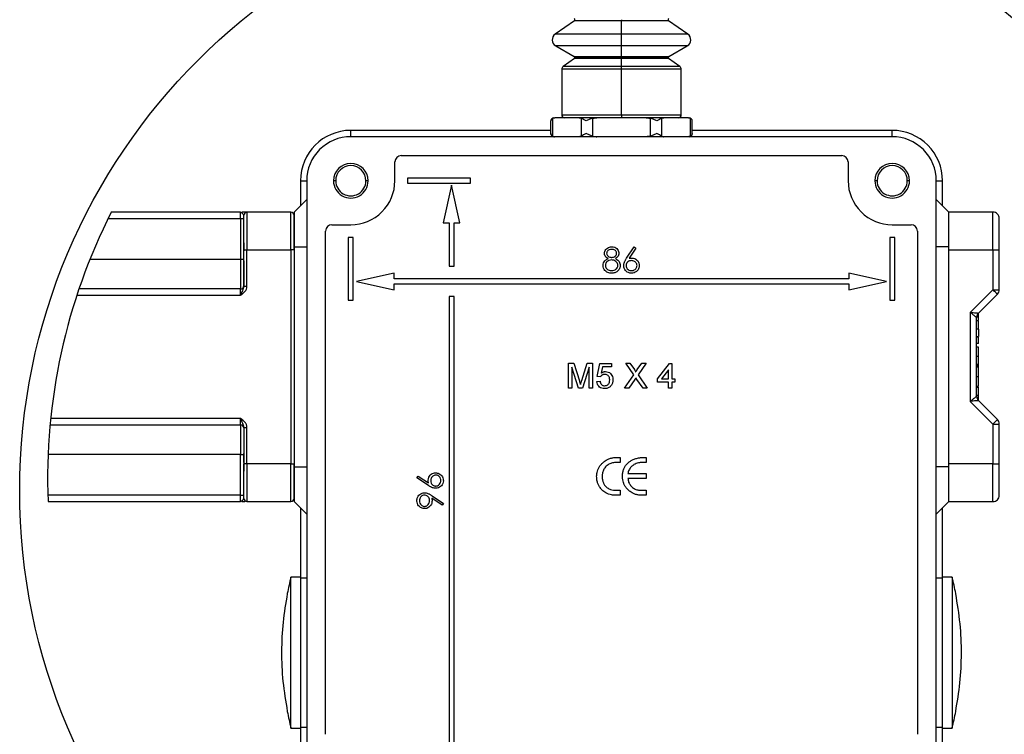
# Model space of a CAD drawing. Header units: millimetres. Extents: x 19 to 819, y 19 to 629.
# Tile 11 of 27: x 511 to 668, y 186 to 299. Entities that reach past the tile are written whole.
import ezdxf

# ---------------------------------------------------------------- set-up
doc = ezdxf.new("R2010")
doc.units = ezdxf.units.MM
doc.header["$LTSCALE"] = 3
doc.layers.add('DIMENSIONS', color=140, linetype='Continuous', lineweight=25)
doc.layers.add('SLD-DEFPOINTS', color=7, linetype='Continuous')

msp = doc.modelspace()

# ---------------------------------------------------------------- linework, layer by layer
for p, q in [((599.333, 299.335), (596.287, 297.202)), ((606.818, 299.335), (599.333, 299.335)), ((606.818, 299.498), (606.818, 299.335)), ((606.818, 297.202), (606.818, 299.335)), ((614.304, 299.335), (606.818, 299.335)), ((617.349, 297.202), (614.304, 299.335)), ((606.818, 297.202), (596.287, 297.202)), ((606.818, 295.348), (606.818, 297.202)), ((617.349, 297.202), (606.818, 297.202)), ((596.368, 295.348), (599.318, 293.645)), ((606.818, 295.348), (596.368, 295.348)), ((606.818, 293.645), (606.818, 295.348)), ((617.268, 295.348), (606.818, 295.348)), ((614.318, 293.645), (617.268, 295.348)), ((599.333, 293.308), (597.532, 292.047)), ((599.318, 293.645), (606.818, 293.645)), ((606.818, 293.308), (599.333, 293.308)), ((599.418, 293.472), (606.818, 293.472)), ((606.818, 293.645), (606.818, 293.472)), ((606.818, 293.645), (614.318, 293.645)), ((606.818, 293.472), (606.818, 293.308)), ((606.818, 293.472), (614.218, 293.472)), ((606.818, 292.047), (606.818, 293.308)), ((614.304, 293.308), (606.818, 293.308)), ((616.105, 292.047), (614.304, 293.308)), ((597.318, 291.637), (597.318, 284.397)), ((606.818, 291.637), (597.318, 291.637)), ((606.818, 292.047), (597.532, 292.047)), ((606.818, 291.637), (606.818, 292.047)), ((616.105, 292.047), (606.818, 292.047)), ((606.818, 284.397), (606.818, 291.637)), ((616.318, 291.637), (606.818, 291.637)), ((616.318, 284.397), (616.318, 291.637)), ((595.581, 281.397), (595.581, 283.397)), ((595.849, 283.813), (595.849, 280.981)), ((600.114, 283.897), (596.203, 283.897)), ((597.318, 284.397), (606.818, 284.397)), ((602.907, 283.897), (600.114, 283.897)), ((600.468, 280.981), (600.468, 283.813)), ((602.2, 283.813), (602.2, 280.981)), ((610.729, 283.897), (602.907, 283.897)), ((606.818, 284.397), (606.818, 283.897)), ((606.818, 284.397), (616.318, 284.397)), ((613.523, 283.897), (610.729, 283.897)), ((611.437, 280.981), (611.437, 283.813)), ((613.169, 283.813), (613.169, 280.981)), ((617.434, 283.897), (613.523, 283.897)), ((617.788, 280.981), (617.788, 283.813)), ((618.056, 281.397), (618.056, 283.397)), ((595.581, 281.897), (563.818, 281.897)), ((563.818, 280.897), (563.818, 281.897)), ((649.818, 281.897), (618.056, 281.897)), ((649.818, 280.897), (649.818, 281.897)), ((649.818, 280.897), (563.818, 280.897)), ((570.818, 273.897), (570.818, 276.897)), ((571.818, 277.897), (641.818, 277.897)), ((642.818, 276.897), (642.818, 273.897)), ((555.818, 273.897), (555.818, 269.897)), ((555.818, 273.897), (556.818, 273.897)), ((556.818, 273.897), (556.818, 177.897)), ((561.418, 273.897), (561.068, 273.897)), ((566.568, 273.897), (566.218, 273.897)), ((582.818, 274.297), (572.818, 274.297)), ((572.818, 274.297), (572.818, 273.497)), ((582.818, 273.497), (582.818, 274.297)), ((647.418, 273.897), (647.068, 273.897)), ((652.568, 273.897), (652.218, 273.897)), ((656.818, 177.897), (656.818, 273.897)), ((656.818, 273.897), (657.818, 273.897)), ((657.818, 269.897), (657.818, 273.897)), ((572.818, 273.497), (582.818, 273.497)), ((579.818, 273.197), (578.488, 267.197)), ((581.149, 267.197), (579.818, 273.197)), ((554.818, 268.897), (556.818, 270.897)), ((658.818, 268.897), (656.818, 270.897)), ((525.267, 267.897), (546.318, 267.897)), ((546.318, 268.897), (525.766, 268.897)), ((546.318, 268.897), (546.411, 268.872)), ((546.318, 267.897), (546.318, 268.897)), ((546.318, 268.897), (546.454, 268.845)), ((546.318, 267.897), (546.318, 261.397)), ((546.318, 267.897), (546.818, 267.897)), ((547.318, 268.897), (546.499, 268.897)), ((546.818, 262.897), (546.818, 268.397)), ((547.318, 268.897), (547.318, 262.897)), ((554.318, 268.897), (547.318, 268.897)), ((554.318, 262.897), (554.318, 268.897)), ((554.818, 268.897), (554.818, 263.397)), ((554.818, 262.897), (554.818, 268.397)), ((658.818, 263.397), (658.818, 268.897)), ((665.818, 268.897), (658.818, 268.897)), ((665.818, 262.897), (665.818, 268.897)), ((666.818, 262.897), (666.818, 267.897)), ((559.818, 185.897), (559.818, 265.897)), ((560.818, 266.897), (563.818, 266.897)), ((578.488, 267.197), (579.418, 267.197)), ((579.418, 267.197), (579.418, 260.297)), ((580.218, 267.197), (581.149, 267.197)), ((580.218, 260.297), (580.218, 267.197)), ((649.818, 266.897), (652.818, 266.897)), ((653.818, 265.897), (653.818, 185.897)), ((563.418, 264.897), (563.418, 254.897)), ((564.218, 264.897), (563.418, 264.897)), ((564.218, 254.897), (564.218, 264.897)), ((649.418, 264.897), (649.418, 254.897)), ((650.218, 264.897), (649.418, 264.897)), ((650.218, 254.897), (650.218, 264.897)), ((546.818, 264.041), (546.796, 261.397)), ((546.818, 257.112), (546.818, 262.897)), ((546.818, 262.897), (547.318, 262.897)), ((547.318, 257.112), (547.318, 262.897)), ((547.318, 262.897), (554.318, 262.897)), ((554.318, 262.897), (554.318, 228.897)), ((554.818, 262.897), (554.318, 262.897)), ((554.818, 263.397), (556.818, 263.397)), ((554.818, 263.397), (554.818, 228.397)), ((607.624, 261.575), (608.818, 263.4)), ((609.095, 263.183), (608.038, 261.567)), ((608.818, 263.4), (609.095, 263.183)), ((658.818, 263.397), (656.818, 263.397)), ((658.818, 228.397), (658.818, 263.397)), ((658.818, 228.897), (658.818, 262.897)), ((658.818, 262.897), (665.818, 262.897)), ((665.818, 262.897), (665.818, 256.575)), ((665.818, 262.897), (666.818, 262.897)), ((666.818, 256.575), (666.818, 262.897)), ((546.318, 261.397), (522.372, 261.397)), ((546.318, 261.397), (546.318, 256.697)), ((546.796, 261.397), (546.318, 261.397)), ((546.796, 261.397), (546.818, 261.407)), ((579.418, 260.297), (580.218, 260.297)), ((570.718, 259.227), (564.718, 257.897)), ((570.718, 258.297), (570.718, 259.227)), ((642.918, 258.297), (570.718, 258.297)), ((648.918, 257.897), (642.918, 259.227)), ((642.918, 259.227), (642.918, 258.297)), ((546.318, 256.697), (520.634, 256.697)), ((546.318, 255.697), (546.318, 256.697)), ((546.818, 257.112), (547.318, 257.112)), ((564.718, 257.897), (570.718, 256.567)), ((570.718, 257.497), (642.918, 257.497)), ((570.718, 256.567), (570.718, 257.497)), ((642.918, 256.567), (648.918, 257.897)), ((642.918, 257.497), (642.918, 256.567)), ((665.818, 256.575), (662.218, 252.975)), ((665.818, 256.575), (666.818, 256.575)), ((520.301, 255.697), (546.318, 255.697)), ((579.418, 255.497), (579.418, 184.597)), ((580.218, 255.497), (579.418, 255.497)), ((580.218, 184.597), (580.218, 255.497)), ((663.511, 252.854), (666.526, 255.868)), ((563.418, 254.897), (564.218, 254.897)), ((649.418, 254.897), (650.218, 254.897)), ((662.218, 252.975), (662.218, 238.82)), ((663.218, 239.648), (663.218, 252.147)), ((663.518, 252.214), (663.221, 252.214)), ((663.518, 252.665), (663.363, 252.665)), ((663.518, 252.665), (663.518, 252.792)), ((663.518, 252.214), (663.518, 252.665)), ((663.518, 251.728), (663.518, 252.214)), ((663.518, 251.639), (663.218, 251.639)), ((663.518, 250.299), (663.218, 250.299)), ((663.518, 250.299), (663.518, 251.639)), ((663.518, 250.299), (663.518, 249.137)), ((663.218, 249.137), (663.518, 249.137)), ((663.518, 249.055), (663.218, 249.055)), ((663.518, 248.029), (663.518, 249.055)), ((663.518, 248.029), (663.218, 248.029)), ((663.518, 247.455), (663.218, 247.455)), ((663.518, 245.971), (663.518, 247.455)), ((663.518, 245.971), (663.218, 245.971)), ((663.518, 244.665), (663.518, 245.971)), ((598.382, 240.897), (598.382, 244.897)), ((598.382, 244.897), (599.231, 244.897)), ((598.947, 244.282), (598.947, 240.897)), ((600.007, 240.897), (598.947, 244.282)), ((599.231, 244.897), (600.125, 242.09)), ((600.502, 242.139), (601.387, 244.897)), ((601.665, 244.282), (600.597, 240.897)), ((601.387, 244.897), (602.229, 244.897)), ((601.665, 240.897), (601.665, 244.282)), ((602.229, 244.897), (602.229, 240.897)), ((602.947, 242.795), (603.357, 244.846)), ((603.357, 244.846), (605.254, 244.846)), ((603.776, 244.333), (603.572, 243.297)), ((605.254, 244.333), (603.776, 244.333)), ((605.254, 244.846), (605.254, 244.333)), ((608.757, 243.05), (607.483, 244.897)), ((607.483, 244.897), (608.163, 244.897)), ((608.163, 244.897), (608.861, 243.884)), ((609.33, 243.884), (610.025, 244.897)), ((610.714, 244.897), (609.441, 243.043)), ((610.025, 244.897), (610.714, 244.897)), ((612.536, 242.384), (614.434, 244.846)), ((614.434, 244.846), (614.793, 244.846)), ((614.793, 244.846), (614.793, 242.384)), ((663.518, 244.665), (663.218, 244.665)), ((663.518, 244.498), (663.218, 244.498)), ((663.518, 244.255), (663.218, 244.255)), ((663.518, 245.202), (663.518, 245.392)), ((663.518, 244.498), (663.518, 244.747)), ((663.518, 244.099), (663.518, 244.498)), ((663.518, 242.737), (663.518, 244.255)), ((603.459, 242.743), (602.947, 242.795)), ((607.278, 240.897), (608.757, 243.05)), ((609.441, 243.043), (610.919, 240.897)), ((614.28, 243.825), (613.169, 242.384)), ((614.28, 242.384), (614.28, 243.825)), ((663.518, 242.737), (663.218, 242.737)), ((663.518, 242.861), (663.518, 243.106)), ((663.518, 241.219), (663.518, 242.737)), ((598.947, 240.897), (598.382, 240.897)), ((600.597, 240.897), (600.007, 240.897)), ((602.229, 240.897), (601.665, 240.897)), ((602.895, 241.974), (603.408, 242.026)), ((607.967, 240.897), (607.278, 240.897)), ((608.913, 242.274), (607.967, 240.897)), ((610.239, 240.897), (609.266, 242.311)), ((610.919, 240.897), (610.239, 240.897)), ((612.536, 241.872), (612.536, 242.384)), ((614.28, 241.872), (612.536, 241.872)), ((613.169, 242.384), (614.28, 242.384)), ((614.28, 240.897), (614.28, 241.872)), ((614.793, 240.897), (614.28, 240.897)), ((614.793, 242.384), (615.306, 242.384)), ((615.306, 241.872), (614.793, 241.872)), ((614.793, 241.872), (614.793, 240.897)), ((615.306, 242.384), (615.306, 241.872)), ((663.218, 241.219), (663.518, 241.219)), ((663.518, 241.051), (663.218, 241.051)), ((663.518, 241.051), (663.518, 241.094)), ((663.518, 239.761), (663.518, 241.051)), ((663.518, 239.761), (663.218, 239.761)), ((663.518, 239.272), (663.518, 239.761)), ((662.218, 238.82), (665.818, 235.22)), ((663.518, 239.272), (663.292, 239.272)), ((666.526, 235.927), (663.511, 238.941)), ((663.518, 238.934), (663.518, 239.272)), ((516.047, 235.097), (546.318, 235.097)), ((546.318, 236.097), (516.144, 236.097)), ((546.318, 235.097), (546.318, 236.097)), ((546.318, 235.097), (546.318, 230.397)), ((546.818, 234.683), (546.818, 228.897)), ((546.818, 234.683), (547.318, 234.683)), ((547.318, 228.897), (547.318, 234.683)), ((665.818, 235.22), (665.818, 228.897)), ((665.818, 235.22), (666.818, 235.22)), ((666.818, 228.897), (666.818, 235.22)), ((546.318, 230.397), (515.737, 230.397)), ((546.318, 230.397), (546.796, 230.397)), ((546.318, 223.897), (546.318, 230.397)), ((546.796, 230.397), (546.818, 227.753)), ((546.818, 230.388), (546.796, 230.397)), ((547.318, 228.897), (546.818, 228.897)), ((546.818, 223.397), (546.818, 228.897)), ((554.318, 228.897), (547.318, 228.897)), ((547.318, 228.897), (547.318, 222.897)), ((554.318, 222.897), (554.318, 228.897)), ((554.318, 228.897), (554.818, 228.897)), ((554.818, 223.397), (554.818, 228.897)), ((554.818, 228.397), (556.818, 228.397)), ((554.818, 228.397), (554.818, 222.897)), ((605.86, 229.897), (606.622, 229.897)), ((606.622, 229.108), (605.992, 229.108)), ((606.622, 229.897), (606.622, 229.108)), ((610.748, 229.108), (610.102, 229.108)), ((610.13, 229.897), (610.748, 229.897)), ((610.748, 229.897), (610.748, 229.108)), ((658.818, 228.397), (656.818, 228.397)), ((665.818, 228.897), (658.818, 228.897)), ((658.818, 222.897), (658.818, 228.397)), ((665.818, 222.897), (665.818, 228.897)), ((665.818, 228.897), (666.818, 228.897)), ((666.818, 223.897), (666.818, 228.897)), ((574.316, 226.647), (574.533, 226.924)), ((574.533, 226.924), (576.149, 225.867)), ((607.845, 227.371), (610.748, 227.371)), ((610.748, 227.371), (610.748, 226.582)), ((576.141, 225.453), (574.316, 226.647)), ((610.748, 226.582), (607.845, 226.582)), ((546.318, 223.897), (515.697, 223.897)), ((546.318, 223.897), (546.818, 223.897)), ((546.318, 222.897), (546.318, 223.897)), ((576.72, 223.828), (578.521, 222.596)), ((606.622, 223.897), (605.828, 223.897)), ((605.972, 224.687), (606.622, 224.687)), ((606.622, 224.687), (606.622, 223.897)), ((609.897, 224.687), (610.748, 224.687)), ((610.748, 223.897), (610.026, 223.897)), ((610.748, 224.687), (610.748, 223.897)), ((515.731, 222.897), (546.318, 222.897)), ((546.454, 222.949), (546.318, 222.897)), ((546.411, 222.923), (546.318, 222.897)), ((546.411, 222.923), (546.318, 222.897)), ((546.499, 222.897), (547.001, 222.897)), ((547.318, 222.897), (554.318, 222.897)), ((554.818, 222.897), (556.818, 220.897)), ((578.321, 222.309), (576.696, 223.421)), ((578.521, 222.596), (578.321, 222.309)), ((658.818, 222.897), (656.818, 220.897)), ((658.818, 222.897), (665.818, 222.897)), ((555.818, 221.897), (555.818, 210.897)), ((657.818, 210.897), (657.818, 221.897)), ((554.318, 186.897), (554.318, 210.897)), ((555.818, 210.897), (554.318, 210.897)), ((555.818, 210.897), (555.818, 186.897)), ((555.818, 210.797), (556.818, 210.797)), ((656.818, 210.797), (657.818, 210.797)), ((657.818, 186.897), (657.818, 210.897)), ((659.318, 210.897), (657.818, 210.897)), ((659.318, 210.897), (659.318, 186.897)), ((553.726, 208.261), (553.73, 208.252)), ((659.906, 208.252), (659.911, 208.261)), ((553.73, 189.542), (553.726, 189.533)), ((659.911, 189.533), (659.906, 189.542)), ((554.318, 186.897), (555.818, 186.897)), ((556.818, 186.997), (555.818, 186.997)), ((555.818, 186.897), (555.818, 177.897)), ((657.818, 186.997), (656.818, 186.997)), ((657.818, 177.897), (657.818, 186.897)), ((657.818, 186.897), (659.318, 186.897))]:
    msp.add_line(p, q)
at = {"flags": 128}
for points in [[(666.526, 255.868), (666.512, 255.881), (666.472, 255.922), (666.406, 255.987), (666.318, 256.075), (666.211, 256.182), (666.089, 256.304), (665.956, 256.437), (665.818, 256.575)], [(665.818, 235.22), (665.956, 235.358), (666.089, 235.49), (666.211, 235.613), (666.318, 235.72), (666.406, 235.808), (666.472, 235.873), (666.512, 235.913), (666.526, 235.927)]]:
    msp.add_lwpolyline(points, dxfattribs=at)
for centre, radius, start, end in [((599.218, 299.498), 0.2, 359.99844, 59.99883), ((599.218, 299.498), 0.2, 305.00106, 359.99782), ((614.418, 299.498), 0.2, 120.00356, 180.00102), ((614.418, 299.498), 0.2, 180.00284, 234.99622), ((596.918, 296.301), 1.1, 124.99988, 240.00001), ((616.718, 296.301), 1.1, 299.99993, 55.00042), ((599.218, 293.472), 0.2, 359.99844, 59.99883), ((599.218, 293.472), 0.2, 305.00106, 359.99782), ((614.418, 293.472), 0.2, 120.00356, 180.00102), ((614.418, 293.472), 0.2, 180.00284, 234.99622), ((597.818, 291.637), 0.5, 124.99891, 180.00127), ((615.818, 291.637), 0.5, 0.00001, 55.00063), ((596.081, 283.397), 0.5, 90.00067, 179.99848), ((597.818, 284.397), 0.5, 179.99908, 270.00006), ((615.818, 284.397), 0.5, 270.00067, 0.00019), ((617.556, 283.397), 0.5, 0.04619, 90.00079), ((563.818, 273.897), 8, 90.00002, 179.99999), ((649.818, 273.897), 8, 359.99995, 89.99999), ((563.818, 273.897), 7, 89.99998, 180.00002), ((596.081, 281.397), 0.5, 180.00152, 269.99933), ((617.556, 281.397), 0.5, 269.99921, 0.01189), ((649.818, 273.897), 7, 359.99996, 90.00004), ((571.818, 276.897), 1, 90.00033, 179.99988), ((641.818, 276.897), 1, 0.00067, 89.99933), ((563.818, 273.897), 2.75, 0.00012, 179.99988), ((563.818, 273.897), 2.4, 0.00009, 179.99991), ((649.818, 273.897), 2.75, 0.00008, 179.99992), ((649.818, 273.897), 2.4, 0.00009, 179.99991), ((563.818, 273.897), 2.75, 179.99981, 0.00019), ((563.818, 273.897), 2.4, 179.99973, 0.00027), ((563.818, 273.897), 7, 269.99997, 0.00002), ((649.818, 273.897), 7, 179.99996, 270.00004), ((649.818, 273.897), 2.75, 179.99977, 0.00023), ((649.818, 273.897), 2.4, 179.99973, 0.00027), ((547.318, 268.397), 0.5, 89.99748, 180.00178), ((554.318, 268.397), 0.5, 359.99824, 90.00251), ((665.818, 267.897), 1, 359.99934, 90.00152), ((560.818, 265.897), 1, 90.00041, 179.9997), ((652.818, 265.897), 1, 0.00067, 89.99933), ((546.318, 257.197), 0.5, 270.0004, 0.00057), ((665.818, 256.575), 1, 315.0001, 0.00026), ((664.218, 252.147), 1, 134.99868, 180.00066), ((664.218, 239.648), 1, 180.00099, 224.99968), ((546.318, 234.597), 0.5, 359.99943, 89.9996), ((665.818, 235.22), 1, 359.99974, 44.9999), ((665.818, 223.897), 1, 269.99848, 0.00152), ((547.318, 223.397), 0.5, 180.00113, 269.99961), ((554.318, 223.397), 0.5, 270.00041, 359.99884), ((601.568, 198.897), 48.75, 165.74999, 168.92591), ((612.066, 198.897), 48.753, 11.07425, 14.24998), ((601.57, 198.898), 48.752, 191.07419, 194.24998), ((612.064, 198.898), 48.755, 345.75005, 348.92565)]:
    msp.add_arc(centre, radius, start, end)
for points, knots in [([(595.849, 283.813), (595.771, 283.757), (595.625, 283.653), (595.595, 283.478), (595.581, 283.397)], [0, 0, 0, 0, 0.5373313, 1, 1, 1, 1]), ([(595.849, 283.813), (595.877, 283.827), (595.933, 283.855), (596.022, 283.88), (596.112, 283.895), (596.172, 283.896), (596.203, 283.897)], [0, 0, 0, 0, 0.2572105, 0.5062267, 0.7537781, 1, 1, 1, 1]), ([(600.114, 283.897), (600.143, 283.897), (600.203, 283.895), (600.292, 283.88), (600.382, 283.856), (600.439, 283.828), (600.468, 283.813)], [0, 0, 0, 0, 0.2410645, 0.484801, 0.7365087, 1, 1, 1, 1]), ([(601.2, 283.397), (601.063, 283.472), (600.817, 283.607), (600.575, 283.75), (600.468, 283.813)], [0, 0, 0, 0, 0.553642, 1, 1, 1, 1]), ([(602.2, 283.813), (602.023, 283.755), (601.68, 283.641), (601.357, 283.477), (601.2, 283.397)], [0, 0, 0, 0, 0.5129388, 1, 1, 1, 1]), ([(602.2, 283.813), (602.257, 283.827), (602.371, 283.856), (602.548, 283.88), (602.727, 283.895), (602.847, 283.897), (602.907, 283.897)], [0, 0, 0, 0, 0.2466084, 0.4949535, 0.7470684, 1, 1, 1, 1]), ([(610.729, 283.897), (610.788, 283.897), (610.907, 283.895), (611.084, 283.881), (611.262, 283.857), (611.379, 283.828), (611.437, 283.813)], [0, 0, 0, 0, 0.2476397, 0.4959698, 0.7472124, 1, 1, 1, 1]), ([(612.437, 283.397), (612.281, 283.477), (611.958, 283.641), (611.615, 283.755), (611.437, 283.813)], [0, 0, 0, 0, 0.4837616, 1, 1, 1, 1]), ([(613.169, 283.813), (613.062, 283.75), (612.82, 283.607), (612.574, 283.472), (612.437, 283.397)], [0, 0, 0, 0, 0.4430271, 1, 1, 1, 1]), ([(613.169, 283.813), (613.198, 283.827), (613.253, 283.855), (613.342, 283.88), (613.432, 283.895), (613.493, 283.896), (613.523, 283.897)], [0, 0, 0, 0, 0.2572198, 0.5062265, 0.753778, 1, 1, 1, 1]), ([(617.434, 283.897), (617.464, 283.897), (617.523, 283.895), (617.612, 283.88), (617.702, 283.856), (617.759, 283.828), (617.788, 283.813)], [0, 0, 0, 0, 0.2410545, 0.4848012, 0.7364993, 1, 1, 1, 1]), ([(618.056, 283.397), (618.042, 283.478), (618.012, 283.653), (617.867, 283.757), (617.788, 283.813)], [0, 0, 0, 0, 0.45954489, 1, 1, 1, 1]), ([(595.849, 280.981), (595.77, 281.038), (595.625, 281.142), (595.595, 281.317), (595.581, 281.397)], [0, 0, 0, 0, 0.5404449, 1, 1, 1, 1]), ([(595.849, 280.981), (595.877, 280.967), (595.933, 280.94), (596.022, 280.915), (596.112, 280.9), (596.172, 280.898), (596.203, 280.897)], [0, 0, 0, 0, 0.2572075, 0.5062324, 0.7537809, 1, 1, 1, 1]), ([(600.468, 280.981), (600.439, 280.967), (600.384, 280.94), (600.294, 280.915), (600.204, 280.9), (600.144, 280.898), (600.114, 280.897)], [0, 0, 0, 0, 0.2572075, 0.5062324, 0.7537809, 1, 1, 1, 1]), ([(601.2, 281.397), (601.062, 281.322), (600.816, 281.187), (600.575, 281.045), (600.468, 280.981)], [0, 0, 0, 0, 0.556974, 1, 1, 1, 1]), ([(602.2, 280.981), (602.022, 281.04), (601.678, 281.154), (601.356, 281.318), (601.2, 281.397)], [0, 0, 0, 0, 0.5162314, 1, 1, 1, 1]), ([(602.2, 280.981), (602.257, 280.967), (602.371, 280.939), (602.548, 280.915), (602.727, 280.9), (602.847, 280.898), (602.907, 280.897)], [0, 0, 0, 0, 0.24660768, 0.494955, 0.74706915, 1, 1, 1, 1]), ([(611.437, 280.981), (611.38, 280.967), (611.266, 280.939), (611.089, 280.915), (610.91, 280.9), (610.79, 280.898), (610.729, 280.897)], [0, 0, 0, 0, 0.2466051, 0.494955, 0.7470718, 1, 1, 1, 1]), ([(612.437, 281.397), (612.28, 281.317), (611.957, 281.153), (611.614, 281.04), (611.437, 280.981)], [0, 0, 0, 0, 0.4870587, 1, 1, 1, 1]), ([(613.169, 280.981), (613.061, 281.045), (612.82, 281.188), (612.574, 281.323), (612.437, 281.397)], [0, 0, 0, 0, 0.446353, 1, 1, 1, 1]), ([(613.169, 280.981), (613.198, 280.967), (613.253, 280.94), (613.342, 280.915), (613.432, 280.9), (613.493, 280.898), (613.523, 280.897)], [0, 0, 0, 0, 0.2572169, 0.5062321, 0.7537808, 1, 1, 1, 1]), ([(617.788, 280.981), (617.76, 280.967), (617.704, 280.94), (617.615, 280.915), (617.525, 280.9), (617.464, 280.898), (617.434, 280.897)], [0, 0, 0, 0, 0.2572169, 0.5062321, 0.7537808, 1, 1, 1, 1]), ([(618.056, 281.397), (618.042, 281.316), (618.012, 281.141), (617.866, 281.037), (617.788, 280.981)], [0, 0, 0, 0, 0.4626803, 1, 1, 1, 1]), ([(546.454, 268.845), (546.502, 268.8), (546.604, 268.704), (546.735, 268.559), (546.794, 268.445), (546.818, 268.397)], [0, 0, 0, 0, 0.34033509, 0.72405182, 1, 1, 1, 1]), ([(604.1, 262.373), (604.112, 262.475), (604.135, 262.686), (604.307, 262.979), (604.57, 263.215), (604.905, 263.372), (605.149, 263.39), (605.273, 263.4)], [0, 0, 0, 0, 0.1760928, 0.3675105, 0.5757177, 0.785645, 1, 1, 1, 1]), ([(605.253, 262.99), (605.123, 262.979), (604.908, 262.961), (604.665, 262.804), (604.527, 262.645), (604.466, 262.494), (604.461, 262.403), (604.459, 262.368)], [0, 0, 0, 0, 0.3443709, 0.5717769, 0.7557116, 0.9061394, 1, 1, 1, 1]), ([(606.049, 262.376), (606.042, 262.438), (606.028, 262.56), (605.923, 262.725), (605.774, 262.871), (605.539, 262.974), (605.357, 262.984), (605.253, 262.99)], [0, 0, 0, 0, 0.1661482, 0.3266868, 0.5131331, 0.7218869, 1, 1, 1, 1]), ([(605.273, 263.4), (605.431, 263.383), (605.718, 263.352), (606.078, 263.124), (606.312, 262.825), (606.401, 262.55), (606.407, 262.397), (606.408, 262.362)], [0, 0, 0, 0, 0.2782588, 0.5037339, 0.7299585, 0.93803, 1, 1, 1, 1]), ([(546.796, 261.397), (546.805, 260.857), (546.821, 259.861), (546.812, 258.551), (546.828, 257.641), (546.803, 257.188), (546.796, 257.049)], [0, 0, 0, 0, 0.3729463, 0.6867361, 0.9042512, 1, 1, 1, 1]), ([(603.895, 260.43), (603.91, 260.57), (603.938, 260.842), (604.193, 261.216), (604.47, 261.414), (604.652, 261.509), (604.685, 261.526)], [0, 0, 0, 0, 0.2929713, 0.5673748, 0.9229605, 1, 1, 1, 1]), ([(604.685, 261.526), (604.565, 261.598), (604.355, 261.725), (604.158, 262.021), (604.105, 262.241), (604.101, 262.359), (604.1, 262.373)], [0, 0, 0, 0, 0.3840793, 0.6719742, 0.9608917, 1, 1, 1, 1]), ([(605.276, 261.297), (605.122, 261.283), (604.833, 261.255), (604.511, 261.024), (604.313, 260.76), (604.258, 260.55), (604.255, 260.435), (604.254, 260.418)], [0, 0, 0, 0, 0.3059868, 0.5756746, 0.769168, 0.963925, 1, 1, 1, 1]), ([(604.459, 262.368), (604.467, 262.304), (604.481, 262.178), (604.608, 261.984), (604.811, 261.812), (605.056, 261.718), (605.211, 261.71), (605.267, 261.708)], [0, 0, 0, 0, 0.1655683, 0.3293365, 0.5939707, 0.8532676, 1, 1, 1, 1]), ([(605.267, 261.708), (605.369, 261.718), (605.558, 261.737), (605.809, 261.876), (605.966, 262.065), (606.041, 262.242), (606.047, 262.342), (606.049, 262.376)], [0, 0, 0, 0, 0.2679261, 0.5017213, 0.7374369, 0.9093143, 1, 1, 1, 1]), ([(606.254, 260.455), (606.242, 260.557), (606.218, 260.744), (606.035, 260.997), (605.785, 261.196), (605.504, 261.288), (605.334, 261.295), (605.276, 261.297)], [0, 0, 0, 0, 0.2122674, 0.3925592, 0.6402105, 0.8782554, 1, 1, 1, 1]), ([(606.408, 262.362), (606.399, 262.261), (606.38, 262.051), (606.19, 261.758), (605.983, 261.606), (605.855, 261.534), (605.84, 261.526)], [0, 0, 0, 0, 0.2847716, 0.5871064, 0.9501491, 1, 1, 1, 1]), ([(605.84, 261.526), (606.018, 261.423), (606.293, 261.264), (606.539, 260.905), (606.608, 260.648), (606.612, 260.499), (606.613, 260.462)], [0, 0, 0, 0, 0.4365561, 0.6785054, 0.9207929, 1, 1, 1, 1]), ([(607.177, 260.413), (607.183, 260.5), (607.193, 260.677), (607.263, 260.906), (607.346, 261.1), (607.43, 261.261), (607.524, 261.42), (607.591, 261.523), (607.624, 261.575)], [0, 0, 0, 0, 0.207127, 0.420069, 0.563385, 0.7077105, 0.8537083, 1, 1, 1, 1]), ([(608.377, 261.195), (608.276, 261.187), (608.086, 261.173), (607.835, 261.041), (607.652, 260.842), (607.549, 260.616), (607.54, 260.461), (607.536, 260.398)], [0, 0, 0, 0, 0.23417403, 0.43792629, 0.64169249, 0.85436962, 1, 1, 1, 1]), ([(608.038, 261.567), (608.063, 261.57), (608.112, 261.578), (608.183, 261.589), (608.252, 261.596), (608.319, 261.601), (608.385, 261.603), (608.43, 261.604), (608.452, 261.605)], [0, 0, 0, 0, 0.1800594, 0.3601582, 0.5197554, 0.6795652, 0.8397673, 1, 1, 1, 1]), ([(609.28, 260.398), (609.27, 260.493), (609.252, 260.673), (609.097, 260.899), (608.886, 261.075), (608.633, 261.181), (608.453, 261.191), (608.377, 261.195)], [0, 0, 0, 0, 0.2118141, 0.4006617, 0.5963688, 0.8282353, 1, 1, 1, 1]), ([(608.452, 261.605), (608.617, 261.588), (608.918, 261.557), (609.282, 261.302), (609.532, 260.985), (609.63, 260.668), (609.637, 260.479), (609.639, 260.42)], [0, 0, 0, 0, 0.2633946, 0.4793237, 0.6949031, 0.9051276, 1, 1, 1, 1]), ([(605.249, 259.195), (605.044, 259.209), (604.708, 259.232), (604.305, 259.482), (604.051, 259.803), (603.911, 260.134), (603.899, 260.356), (603.895, 260.43)], [0, 0, 0, 0, 0.2966641, 0.4863348, 0.6752753, 0.8919164, 1, 1, 1, 1]), ([(604.254, 260.418), (604.267, 260.316), (604.292, 260.122), (604.459, 259.882), (604.705, 259.703), (604.984, 259.615), (605.178, 259.608), (605.253, 259.605)], [0, 0, 0, 0, 0.2125043, 0.4033021, 0.592982, 0.843788, 1, 1, 1, 1]), ([(606.31, 259.634), (606.258, 259.578), (606.152, 259.465), (605.954, 259.34), (605.737, 259.254), (605.542, 259.213), (605.378, 259.198), (605.292, 259.196), (605.249, 259.195)], [0, 0, 0, 0, 0.1923244, 0.3909483, 0.5837626, 0.7824245, 0.8910013, 1, 1, 1, 1]), ([(605.253, 259.605), (605.392, 259.615), (605.634, 259.631), (605.941, 259.8), (606.137, 260.016), (606.241, 260.248), (606.251, 260.395), (606.254, 260.455)], [0, 0, 0, 0, 0.2843326, 0.4918737, 0.6991269, 0.8759726, 1, 1, 1, 1]), ([(606.613, 260.462), (606.612, 260.421), (606.61, 260.337), (606.588, 260.188), (606.542, 260.015), (606.465, 259.855), (606.387, 259.728), (606.336, 259.665), (606.31, 259.634)], [0, 0, 0, 0, 0.1387854, 0.2785118, 0.5020853, 0.7322884, 0.8655354, 1, 1, 1, 1]), ([(608.389, 259.195), (608.227, 259.212), (607.932, 259.244), (607.562, 259.48), (607.317, 259.795), (607.192, 260.122), (607.182, 260.332), (607.177, 260.413)], [0, 0, 0, 0, 0.2535857, 0.4610818, 0.6691406, 0.8738618, 1, 1, 1, 1]), ([(607.536, 260.398), (607.547, 260.298), (607.568, 260.108), (607.744, 259.863), (607.983, 259.681), (608.227, 259.611), (608.369, 259.606), (608.408, 259.605)], [0, 0, 0, 0, 0.2290036, 0.4314704, 0.6730478, 0.9109082, 1, 1, 1, 1]), ([(609.639, 260.42), (609.619, 260.243), (609.585, 259.936), (609.333, 259.569), (609.014, 259.331), (608.684, 259.209), (608.468, 259.199), (608.389, 259.195)], [0, 0, 0, 0, 0.270405, 0.4689702, 0.6674188, 0.8776247, 1, 1, 1, 1]), ([(608.408, 259.605), (608.51, 259.613), (608.71, 259.628), (608.975, 259.777), (609.169, 259.977), (609.267, 260.199), (609.276, 260.338), (609.28, 260.398)], [0, 0, 0, 0, 0.2315042, 0.4565413, 0.6808047, 0.8628757, 1, 1, 1, 1]), ([(546.818, 257.112), (546.798, 256.989), (546.759, 256.746), (546.589, 256.415), (546.449, 256.065), (546.363, 255.822), (546.318, 255.697)], [0, 0, 0, 0, 0.2466869, 0.4867122, 0.7361139, 1, 1, 1, 1]), ([(546.318, 255.697), (546.564, 255.874), (546.932, 256.139), (547.265, 256.659), (547.3, 256.961), (547.318, 257.112)], [0, 0, 0, 0, 0.49952821, 0.74994021, 1, 1, 1, 1]), ([(663.218, 252.147), (663.213, 252.151), (663.189, 252.171), (663.135, 252.215), (663.044, 252.292), (662.856, 252.446), (662.577, 252.678), (662.341, 252.873), (662.218, 252.975)], [0, 0, 0, 0, 0.017519, 0.0702057, 0.1617135, 0.292888, 0.6319067, 1, 1, 1, 1]), ([(662.218, 252.975), (662.377, 252.96), (662.682, 252.931), (663.043, 252.898), (663.285, 252.875), (663.404, 252.864), (663.473, 252.857), (663.504, 252.854), (663.511, 252.854)], [0, 0, 0, 0, 0.3680977, 0.7071051, 0.8382684, 0.929787, 0.9824774, 1, 1, 1, 1]), ([(604.144, 243.102), (604.094, 243.101), (603.992, 243.097), (603.852, 243.064), (603.728, 243.008), (603.625, 242.934), (603.532, 242.847), (603.484, 242.778), (603.459, 242.743)], [0, 0, 0, 0, 0.185669, 0.3751261, 0.5296424, 0.6894977, 0.8429121, 1, 1, 1, 1]), ([(603.572, 243.297), (603.607, 243.323), (603.675, 243.374), (603.802, 243.448), (603.956, 243.516), (604.101, 243.55), (604.213, 243.563), (604.261, 243.563), (604.286, 243.564)], [0, 0, 0, 0, 0.1647473, 0.3304698, 0.5678611, 0.8121638, 0.9058206, 1, 1, 1, 1]), ([(604.947, 242.239), (604.938, 242.367), (604.925, 242.576), (604.789, 242.836), (604.616, 242.998), (604.39, 243.089), (604.231, 243.098), (604.144, 243.102)], [0, 0, 0, 0, 0.2847297, 0.4641041, 0.6446846, 0.8051028, 1, 1, 1, 1]), ([(604.286, 243.564), (604.433, 243.549), (604.723, 243.521), (605.072, 243.278), (605.321, 242.958), (605.443, 242.607), (605.455, 242.369), (605.459, 242.269)], [0, 0, 0, 0, 0.2257278, 0.4417235, 0.6326561, 0.8462317, 1, 1, 1, 1]), ([(608.861, 243.884), (608.889, 243.843), (608.944, 243.763), (609.009, 243.651), (609.061, 243.568), (609.066, 243.519), (609.068, 243.503)], [0, 0, 0, 0, 0.3427026, 0.6661259, 0.8911791, 1, 1, 1, 1]), ([(609.101, 242.549), (609.086, 242.526), (609.054, 242.48), (609.006, 242.412), (608.96, 242.343), (608.929, 242.297), (608.913, 242.274)], [0, 0, 0, 0, 0.2500135, 0.5000142, 0.7499851, 1, 1, 1, 1]), ([(609.068, 243.503), (609.097, 243.544), (609.14, 243.607), (609.197, 243.692), (609.241, 243.755), (609.286, 243.819), (609.315, 243.862), (609.33, 243.884)], [0, 0, 0, 0, 0.3249609, 0.4937103, 0.6624657, 0.8312312, 1, 1, 1, 1]), ([(609.266, 242.311), (609.252, 242.331), (609.224, 242.37), (609.183, 242.43), (609.142, 242.489), (609.115, 242.529), (609.101, 242.549)], [0, 0, 0, 0, 0.250012, 0.5000026, 0.74999, 1, 1, 1, 1]), ([(600.125, 242.09), (600.141, 242.042), (600.171, 241.944), (600.217, 241.797), (600.262, 241.65), (600.291, 241.552), (600.306, 241.503)], [0, 0, 0, 0, 0.2499857, 0.4999898, 0.7500061, 1, 1, 1, 1]), ([(600.306, 241.503), (600.321, 241.556), (600.352, 241.663), (600.403, 241.821), (600.451, 241.98), (600.485, 242.086), (600.502, 242.139)], [0, 0, 0, 0, 0.2499742, 0.4999628, 0.7499778, 1, 1, 1, 1]), ([(604.138, 240.846), (603.977, 240.858), (603.688, 240.879), (603.318, 241.092), (603.06, 241.384), (602.932, 241.697), (602.905, 241.899), (602.895, 241.974)], [0, 0, 0, 0, 0.2573418, 0.4641568, 0.6708344, 0.8778648, 1, 1, 1, 1]), ([(603.408, 242.026), (603.433, 241.906), (603.474, 241.712), (603.632, 241.485), (603.813, 241.36), (603.993, 241.313), (604.1, 241.309), (604.141, 241.308)], [0, 0, 0, 0, 0.320655, 0.5172957, 0.7155736, 0.8913976, 1, 1, 1, 1]), ([(605.153, 241.332), (605.102, 241.27), (604.997, 241.145), (604.808, 241.01), (604.609, 240.916), (604.432, 240.871), (604.274, 240.849), (604.184, 240.847), (604.138, 240.846)], [0, 0, 0, 0, 0.2056056, 0.4179889, 0.5902305, 0.7680685, 0.8834964, 1, 1, 1, 1]), ([(604.141, 241.308), (604.243, 241.315), (604.421, 241.329), (604.643, 241.458), (604.798, 241.632), (604.924, 241.894), (604.938, 242.107), (604.947, 242.239)], [0, 0, 0, 0, 0.21879019, 0.38040248, 0.54164824, 0.7180868, 1, 1, 1, 1]), ([(605.459, 242.269), (605.458, 242.219), (605.456, 242.119), (605.437, 241.978), (605.409, 241.847), (605.362, 241.696), (605.285, 241.518), (605.198, 241.394), (605.153, 241.332)], [0, 0, 0, 0, 0.1493767, 0.299605, 0.4241214, 0.5494913, 0.7717755, 1, 1, 1, 1]), ([(662.218, 238.82), (662.341, 238.921), (662.577, 239.117), (662.856, 239.348), (663.044, 239.503), (663.135, 239.579), (663.189, 239.624), (663.213, 239.643), (663.218, 239.648)], [0, 0, 0, 0, 0.3680933, 0.7071121, 0.8382703, 0.9297943, 0.9824766, 1, 1, 1, 1]), ([(663.511, 238.941), (663.504, 238.94), (663.473, 238.938), (663.404, 238.931), (663.285, 238.92), (663.043, 238.897), (662.682, 238.863), (662.377, 238.835), (662.218, 238.82)], [0, 0, 0, 0, 0.0175215, 0.070213, 0.1617134, 0.2928949, 0.6319023, 1, 1, 1, 1]), ([(546.318, 236.097), (546.363, 235.973), (546.449, 235.73), (546.589, 235.38), (546.759, 235.049), (546.798, 234.806), (546.818, 234.683)], [0, 0, 0, 0, 0.2638768, 0.5132877, 0.753313, 1, 1, 1, 1]), ([(547.318, 234.683), (547.3, 234.834), (547.265, 235.135), (546.932, 235.656), (546.564, 235.921), (546.318, 236.097)], [0, 0, 0, 0, 0.2500591, 0.5004688, 1, 1, 1, 1]), ([(546.796, 234.746), (546.803, 234.607), (546.828, 234.151), (546.812, 233.241), (546.821, 231.93), (546.805, 230.937), (546.796, 230.397)], [0, 0, 0, 0, 0.09611522, 0.31450068, 0.62784851, 1, 1, 1, 1]), ([(602.871, 226.927), (602.874, 227.027), (602.88, 227.228), (602.931, 227.575), (603.046, 227.966), (603.253, 228.381), (603.532, 228.769), (603.766, 228.988), (603.885, 229.099)], [0, 0, 0, 0, 0.1212059, 0.2432165, 0.4248916, 0.6119436, 0.8034801, 1, 1, 1, 1]), ([(604.279, 228.392), (604.216, 228.314), (604.09, 228.156), (603.945, 227.89), (603.834, 227.606), (603.773, 227.337), (603.745, 227.092), (603.741, 226.949), (603.739, 226.876)], [0, 0, 0, 0, 0.1825875, 0.3679442, 0.5508479, 0.7374348, 0.8682922, 1, 1, 1, 1]), ([(603.885, 229.099), (603.962, 229.164), (604.115, 229.293), (604.424, 229.502), (604.824, 229.71), (605.244, 229.838), (605.594, 229.89), (605.771, 229.895), (605.86, 229.897)], [0, 0, 0, 0, 0.1378302, 0.2763598, 0.5127385, 0.7565024, 0.8776523, 1, 1, 1, 1]), ([(605.992, 229.108), (605.892, 229.105), (605.691, 229.101), (605.393, 229.053), (605.1, 228.971), (604.809, 228.838), (604.524, 228.652), (604.361, 228.48), (604.279, 228.392)], [0, 0, 0, 0, 0.1564758, 0.3142897, 0.4710165, 0.630854, 0.8123619, 1, 1, 1, 1]), ([(606.976, 226.86), (606.978, 226.96), (606.982, 227.161), (607.024, 227.528), (607.127, 227.96), (607.293, 228.343), (607.464, 228.614), (607.553, 228.728), (607.598, 228.786)], [0, 0, 0, 0, 0.1453715, 0.2913352, 0.5362826, 0.7887294, 0.8939827, 1, 1, 1, 1]), ([(607.598, 228.786), (607.665, 228.86), (607.799, 229.01), (608.019, 229.193), (608.238, 229.347), (608.456, 229.473), (608.685, 229.584), (608.845, 229.645), (608.925, 229.675)], [0, 0, 0, 0, 0.1857429, 0.3734215, 0.5275861, 0.6828199, 0.8409875, 1, 1, 1, 1]), ([(608.479, 228.524), (608.406, 228.455), (608.26, 228.316), (608.08, 228.071), (607.942, 227.797), (607.87, 227.558), (607.85, 227.413), (607.845, 227.371)], [0, 0, 0, 0, 0.22312278, 0.44993942, 0.67368689, 0.90473004, 1, 1, 1, 1]), ([(610.102, 229.108), (610.002, 229.106), (609.801, 229.101), (609.478, 229.046), (609.134, 228.947), (608.846, 228.801), (608.629, 228.654), (608.529, 228.568), (608.479, 228.524)], [0, 0, 0, 0, 0.170042, 0.3417625, 0.5555636, 0.775695, 0.8873644, 1, 1, 1, 1]), ([(608.925, 229.675), (609.02, 229.707), (609.211, 229.77), (609.457, 229.827), (609.659, 229.863), (609.815, 229.883), (609.972, 229.893), (610.078, 229.896), (610.13, 229.897)], [0, 0, 0, 0, 0.2436988, 0.4883215, 0.6155353, 0.7430003, 0.8713901, 1, 1, 1, 1]), ([(576.111, 226.281), (576.128, 226.446), (576.159, 226.747), (576.414, 227.111), (576.732, 227.361), (577.049, 227.459), (577.238, 227.466), (577.296, 227.468)], [0, 0, 0, 0, 0.2633966, 0.4793126, 0.6948786, 0.9070441, 1, 1, 1, 1]), ([(577.317, 227.109), (577.222, 227.099), (577.043, 227.081), (576.817, 226.926), (576.641, 226.715), (576.535, 226.462), (576.525, 226.283), (576.521, 226.206)], [0, 0, 0, 0, 0.2118199, 0.4006685, 0.5963766, 0.8276532, 1, 1, 1, 1]), ([(577.296, 227.468), (577.473, 227.448), (577.778, 227.415), (578.144, 227.164), (578.382, 226.848), (578.506, 226.518), (578.517, 226.3), (578.521, 226.218)], [0, 0, 0, 0, 0.27014, 0.4673169, 0.6642833, 0.8737132, 1, 1, 1, 1]), ([(578.111, 226.237), (578.102, 226.338), (578.085, 226.559), (577.914, 226.842), (577.674, 227.041), (577.461, 227.105), (577.345, 227.108), (577.317, 227.109)], [0, 0, 0, 0, 0.2318637, 0.50373643, 0.73380471, 0.93556336, 1, 1, 1, 1]), ([(603.707, 224.762), (603.64, 224.836), (603.504, 224.984), (603.296, 225.278), (603.097, 225.653), (602.958, 226.089), (602.883, 226.519), (602.875, 226.79), (602.871, 226.927)], [0, 0, 0, 0, 0.1260355, 0.252972, 0.4526599, 0.6581131, 0.8278365, 1, 1, 1, 1]), ([(603.739, 226.876), (603.742, 226.776), (603.748, 226.575), (603.795, 226.31), (603.858, 226.082), (603.932, 225.892), (604.023, 225.706), (604.098, 225.588), (604.135, 225.529)], [0, 0, 0, 0, 0.21063233, 0.42353263, 0.5646513, 0.706988, 0.85294585, 1, 1, 1, 1]), ([(607.968, 224.671), (607.894, 224.738), (607.746, 224.874), (607.515, 225.138), (607.293, 225.477), (607.109, 225.904), (606.995, 226.372), (606.983, 226.696), (606.976, 226.86)], [0, 0, 0, 0, 0.12082734, 0.24239459, 0.42284345, 0.60860187, 0.80163549, 1, 1, 1, 1]), ([(576.149, 225.867), (576.145, 225.892), (576.137, 225.941), (576.127, 226.012), (576.12, 226.081), (576.115, 226.148), (576.112, 226.214), (576.111, 226.259), (576.111, 226.281)], [0, 0, 0, 0, 0.180041, 0.3601433, 0.5197305, 0.6795706, 0.8397351, 1, 1, 1, 1]), ([(577.303, 225.006), (577.216, 225.012), (577.039, 225.022), (576.81, 225.092), (576.616, 225.174), (576.454, 225.259), (576.296, 225.353), (576.193, 225.42), (576.141, 225.453)], [0, 0, 0, 0, 0.2071269, 0.4200714, 0.5633812, 0.7077149, 0.8537092, 1, 1, 1, 1]), ([(576.521, 226.206), (576.532, 226.081), (576.55, 225.867), (576.723, 225.61), (576.937, 225.44), (577.151, 225.371), (577.28, 225.367), (577.317, 225.365)], [0, 0, 0, 0, 0.2862439, 0.4924382, 0.6980346, 0.9139419, 1, 1, 1, 1]), ([(578.521, 226.218), (578.503, 226.056), (578.471, 225.762), (578.238, 225.393), (577.924, 225.147), (577.596, 225.022), (577.384, 225.011), (577.303, 225.006)], [0, 0, 0, 0, 0.2531217, 0.4598286, 0.6668115, 0.8725667, 1, 1, 1, 1]), ([(577.317, 225.365), (577.417, 225.376), (577.605, 225.396), (577.851, 225.57), (578.032, 225.807), (578.104, 226.051), (578.109, 226.195), (578.111, 226.237)], [0, 0, 0, 0, 0.22657844, 0.42866815, 0.67028176, 0.90245998, 1, 1, 1, 1]), ([(604.135, 225.529), (604.195, 225.449), (604.316, 225.286), (604.546, 225.086), (604.807, 224.924), (605.132, 224.791), (605.525, 224.703), (605.822, 224.692), (605.972, 224.687)], [0, 0, 0, 0, 0.1424639, 0.2879799, 0.430821, 0.577461, 0.7858365, 1, 1, 1, 1]), ([(607.845, 226.582), (607.85, 226.481), (607.859, 226.278), (607.946, 225.984), (608.08, 225.708), (608.228, 225.497), (608.331, 225.38), (608.367, 225.341)], [0, 0, 0, 0, 0.2180275, 0.4422246, 0.6606236, 0.8846425, 1, 1, 1, 1]), ([(608.367, 225.341), (608.437, 225.269), (608.579, 225.125), (608.829, 224.952), (609.104, 224.817), (609.38, 224.737), (609.647, 224.693), (609.813, 224.689), (609.897, 224.687)], [0, 0, 0, 0, 0.1749919, 0.3531179, 0.5285496, 0.7086816, 0.8533928, 1, 1, 1, 1]), ([(574.316, 223.049), (574.336, 223.226), (574.371, 223.537), (574.624, 223.915), (574.946, 224.158), (575.27, 224.275), (575.474, 224.285), (575.545, 224.288)], [0, 0, 0, 0, 0.2724383, 0.4779741, 0.6838667, 0.8905396, 1, 1, 1, 1]), ([(575.521, 223.929), (575.422, 223.919), (575.235, 223.898), (574.992, 223.724), (574.813, 223.486), (574.733, 223.234), (574.728, 223.08), (574.726, 223.03)], [0, 0, 0, 0, 0.2211723, 0.4186627, 0.6525284, 0.8869274, 1, 1, 1, 1]), ([(576.316, 223.067), (576.305, 223.195), (576.287, 223.41), (576.124, 223.669), (575.919, 223.842), (575.703, 223.922), (575.566, 223.927), (575.521, 223.929)], [0, 0, 0, 0, 0.28865609, 0.4874759, 0.68572304, 0.89644347, 1, 1, 1, 1]), ([(575.545, 224.288), (575.634, 224.283), (575.815, 224.271), (576.048, 224.199), (576.245, 224.114), (576.406, 224.025), (576.565, 223.931), (576.668, 223.862), (576.72, 223.828)], [0, 0, 0, 0, 0.20877498, 0.42374091, 0.56627539, 0.70980324, 0.85474602, 1, 1, 1, 1]), ([(605.828, 223.897), (605.728, 223.9), (605.527, 223.904), (605.169, 223.952), (604.754, 224.058), (604.34, 224.251), (603.987, 224.49), (603.801, 224.671), (603.707, 224.762)], [0, 0, 0, 0, 0.1273774, 0.2554393, 0.4597214, 0.6702877, 0.8334751, 1, 1, 1, 1]), ([(610.026, 223.897), (609.926, 223.9), (609.725, 223.905), (609.362, 223.956), (608.939, 224.073), (608.538, 224.263), (608.214, 224.468), (608.05, 224.603), (607.968, 224.671)], [0, 0, 0, 0, 0.1335979, 0.2680016, 0.4890933, 0.7165911, 0.8576202, 1, 1, 1, 1]), ([(546.818, 223.397), (546.794, 223.35), (546.735, 223.236), (546.604, 223.09), (546.502, 222.994), (546.454, 222.949)], [0, 0, 0, 0, 0.27594818, 0.65966491, 1, 1, 1, 1]), ([(575.541, 221.776), (575.372, 221.794), (575.072, 221.826), (574.709, 222.073), (574.466, 222.392), (574.333, 222.732), (574.32, 222.961), (574.316, 223.049)], [0, 0, 0, 0, 0.2568154, 0.4541185, 0.6511626, 0.8655752, 1, 1, 1, 1]), ([(574.726, 223.03), (574.738, 222.905), (574.762, 222.657), (574.957, 222.375), (575.188, 222.196), (575.382, 222.138), (575.493, 222.135), (575.521, 222.135)], [0, 0, 0, 0, 0.2822263, 0.5561723, 0.7464448, 0.9376583, 1, 1, 1, 1]), ([(575.521, 222.135), (575.612, 222.144), (575.79, 222.162), (576.03, 222.329), (576.215, 222.568), (576.306, 222.835), (576.313, 223.004), (576.316, 223.067)], [0, 0, 0, 0, 0.2000115, 0.3897184, 0.6260483, 0.8612743, 1, 1, 1, 1]), ([(576.726, 223.001), (576.708, 222.823), (576.674, 222.505), (576.405, 222.124), (576.075, 221.869), (575.762, 221.782), (575.585, 221.777), (575.541, 221.776)], [0, 0, 0, 0, 0.2783495, 0.4986934, 0.7188043, 0.9308107, 1, 1, 1, 1]), ([(576.696, 223.421), (576.699, 223.397), (576.705, 223.347), (576.713, 223.275), (576.719, 223.205), (576.724, 223.114), (576.725, 223.046), (576.726, 223.001)], [0, 0, 0, 0, 0.1776991, 0.3554326, 0.5163659, 0.6774025, 1, 1, 1, 1]), ([(553.73, 208.252), (553.477, 206.74), (552.967, 203.702), (552.759, 199.03), (552.942, 194.283), (553.467, 191.128), (553.73, 189.542)], [0, 0, 0, 0, 0.24419662, 0.4905985, 0.7440648, 1, 1, 1, 1]), ([(659.906, 189.542), (660.16, 191.054), (660.669, 194.092), (660.878, 198.764), (660.695, 203.512), (660.17, 206.667), (659.906, 208.252)], [0, 0, 0, 0, 0.2441966, 0.4905985, 0.7440648, 1, 1, 1, 1])]:
    msp.add_open_spline(points, degree=3, knots=knots)
at = {"layer": 'DIMENSIONS'}
msp.add_circle((607.968, 224.671), 96.744, dxfattribs=at)
at = {"layer": 'SLD-DEFPOINTS'}
msp.add_arc((609.297, 226.582), 93.638, 153.13375, 182.2549, dxfattribs=at)

doc.saveas('drawing.dxf')
